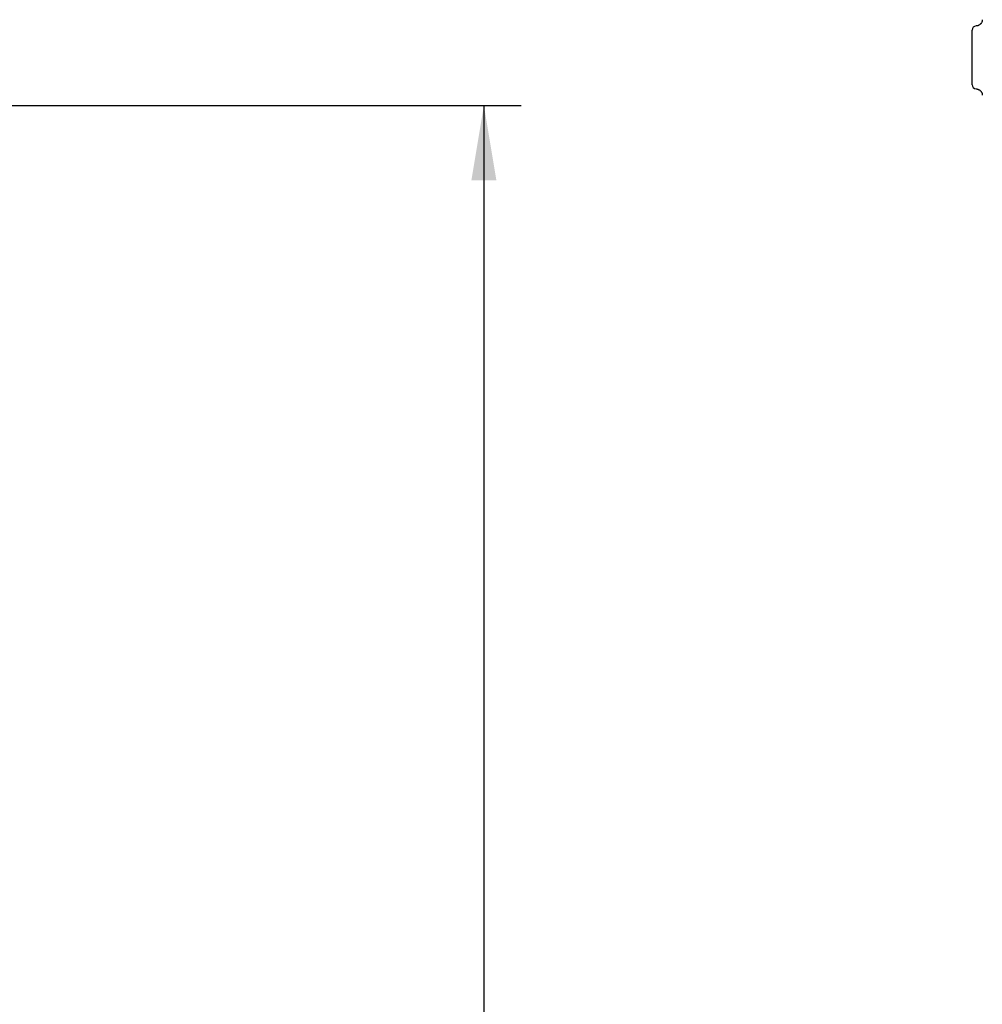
# Model space of a CAD drawing. Extents: x 0 to 594, y 0 to 420.
# Tile 59 of 64: x 492 to 531, y 315 to 354. Entities that reach past the tile are written whole.
import ezdxf

# ---------------------------------------------------------------- set-up
doc = ezdxf.new("R2010")
doc.units = 0
doc.header["$LTSCALE"] = 32.67
doc.layers.get('0').update_dxf_attribs({"linetype": 'CONTINUOUS'})
doc.layers.add('123090_DXF_CONTINUOUS_LINE', color=7, linetype='CONTINUOUS')
doc.layers.add('PRX_3000-160_2D_DWG_DXF_BA', color=7, linetype='CONTINUOUS')
doc.styles.get("Standard").update_dxf_attribs({"font": 'txt', "width": 0.7})
doc.dimstyles.new('DIMSTYLE_5', dxfattribs={"dimtxt": 3.5, "dimasz": 3, "dimexe": 1.5, "dimexo": 1, "dimgap": 0.875, "dimtad": 1, "dimdec": 0, "dimlfac": 5.882353, "dimtxsty": 'STANDARD', "dimblk": '_ARROW_FILLED', "dimblk1": '_ARROW_FILLED', "dimblk2": '_ARROW_FILLED', "dimcen": 0.09, "dimazin": 3, "dimtp": 1.2, "dimtm": 1.2, "dimtfac": 1, "dimtdec": 0, "dimtofl": 0, "dimtmove": 0, "dimatfit": 3, "dimtolj": 1})

# ---------------------------------------------------------------- blocks, each defined once
blk = doc.blocks.new('_ARROW_FILLED')
at = {"color": 0, "linetype": 'BYBLOCK'}
blk.add_solid([(0, 0), (-1, 0.167), (-1, -0.167)], dxfattribs=at)
blk = doc.blocks.new('*D6')
at = {"layer": 'PRX_3000-160_2D_DWG_DXF_BA', "color": 2, "linetype": 'CONTINUOUS'}
for p, q in [((455.973, 351.051), (512.083, 351.051)), ((510.583, 351.051), (510.583, 256.617)), ((510.583, 162.182), (510.583, 256.617)), ((496.543, 162.182), (512.083, 162.182))]:
    blk.add_line(p, q, dxfattribs=at)
at = {"layer": 'PRX_3000-160_2D_DWG_DXF_BA', "color": 2, "linetype": 'CONTINUOUS', "xscale": 3, "yscale": 3, "zscale": 3}
for p, rotation in [((510.583, 351.051), 90), ((510.583, 162.182), 270)]:
    blk.add_blockref('_ARROW_FILLED', p, dxfattribs=dict(at, rotation=rotation))
at = {"layer": 'PRX_3000-160_2D_DWG_DXF_BA', "color": 2, "linetype": 'CONTINUOUS', "insert": (506.208, 256.617), "char_height": 3.5, "width": 16.5, "attachment_point": 2, "rotation": 90}
blk.add_mtext('(1111)', dxfattribs=at)

msp = doc.modelspace()

# ---------------------------------------------------------------- linework, layer by layer
at = {"layer": '123090_DXF_CONTINUOUS_LINE', "color": 7, "linetype": 'CONTINUOUS'}
msp.add_line((530.16471, 351.88631), (530.16471, 354.0711), dxfattribs=at)
for points in [[(530.57661, 354.49274), (530.57619, 354.48091), (530.57473, 354.46482), (530.57225, 354.44886), (530.56877, 354.43308), (530.56429, 354.41755), (530.55884, 354.40234), (530.55244, 354.3875), (530.54511, 354.3731), (530.53689, 354.3592), (530.5278, 354.34584), (530.51788, 354.33308), (530.50717, 354.32098), (530.49572, 354.30958), (530.48357, 354.29893), (530.47077, 354.28906), (530.45737, 354.28003), (530.44343, 354.27187), (530.429, 354.26461), (530.41413, 354.25827), (530.3989, 354.25289), (530.38335, 354.24848), (530.36756, 354.24507), (530.35158, 354.24266), (530.33548, 354.24128), (530.32948, 354.24102)], [(530.32948, 351.71639), (530.33548, 351.71613), (530.35158, 351.71474), (530.36756, 351.71234), (530.38335, 351.70892), (530.3989, 351.70452), (530.41413, 351.69914), (530.429, 351.6928), (530.44343, 351.68553), (530.45737, 351.67737), (530.47077, 351.66834), (530.48357, 351.65848), (530.49572, 351.64783), (530.50717, 351.63643), (530.51788, 351.62432), (530.5278, 351.61157), (530.53689, 351.59821), (530.54511, 351.5843), (530.55244, 351.5699), (530.55884, 351.55507), (530.56429, 351.53985), (530.56877, 351.52433), (530.57225, 351.50855), (530.57473, 351.49258), (530.57619, 351.47649), (530.57661, 351.46466)]]:
    msp.add_lwpolyline(points, dxfattribs=at)
for centre, start, end in [((530.33471, 354.0711), 91.763874, 180), ((530.33471, 351.88631), 180, 268.236126)]:
    msp.add_arc(centre, 0.17, start, end, dxfattribs=at)

# ---------------------------------------------------------------- dimensions: what is measured, and where the dimension line sits
at = {"layer": 'PRX_3000-160_2D_DWG_DXF_BA', "color": 2, "linetype": 'CONTINUOUS'}
dim = msp.add_linear_dim(base=(510.58258, 351.05078), p1=(495.54251, 162.18243), p2=(454.97251, 351.05078), angle=90, text='(<>)', dimstyle='DIMSTYLE_5', override={"dimtad": 0, "dimtih": 1, "dimtoh": 1}, dxfattribs=at)
dim.commit()
dim.dimension.update_dxf_attribs({"geometry": '*D6', "text_midpoint": (507.95758, 256.61661), "dimtype": 160})

doc.saveas('drawing.dxf')
